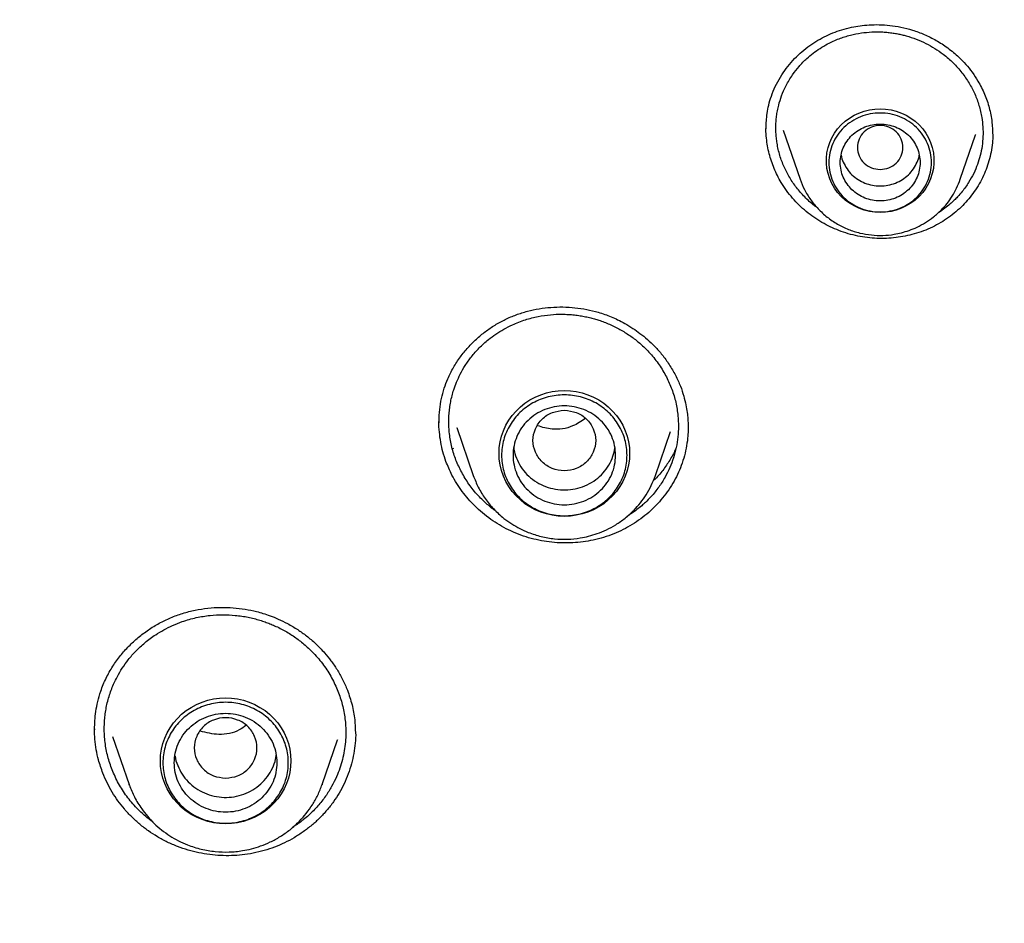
# Model space of a CAD drawing. Header units: millimetres. Extents: x 8 to 849, y 12 to 2010.
# Tile 101 of 111: x 433 to 451, y 1843 to 1859. Entities that reach past the tile are written whole.
import ezdxf

# ---------------------------------------------------------------- set-up
doc = ezdxf.new("R2010")
doc.units = ezdxf.units.MM

msp = doc.modelspace()

# ---------------------------------------------------------------- linework, layer by layer
at = {"color": 7, "linetype": 'Continuous', "lineweight": 30}
for p, q in [((446.724, 1857.206), (447.021, 1856.343)), ((449.831, 1856.343), (450.101, 1857.125)), ((450.103, 1857.13), (450.101, 1857.125)), ((440.69, 1852.074), (440.689, 1852.106)), ((440.998, 1851.993), (441.289, 1851.149)), ((441.001, 1851.988), (440.999, 1851.993)), ((444.482, 1851.149), (444.748, 1851.919)), ((440.943, 1851.611), (440.933, 1851.631)), ((441.291, 1851.141), (441.289, 1851.149)), ((444.482, 1851.149), (444.48, 1851.144)), ((434.647, 1846.688), (434.647, 1846.708)), ((434.961, 1846.573), (435.251, 1845.731)), ((438.637, 1845.731), (438.906, 1846.512)), ((438.906, 1846.512), (438.902, 1846.502)), ((435.251, 1845.731), (435.256, 1845.721)), ((435.255, 1845.721), (435.251, 1845.731)), ((438.637, 1845.731), (438.635, 1845.726))]:
    msp.add_line(p, q, dxfattribs=at)
at = {"color": 7, "linetype": 'Continuous', "lineweight": 30, "flags": 128}
for points in [[(448.426, 1855.76), (448.331, 1855.765), (448.236, 1855.779), (448.144, 1855.802), (448.054, 1855.834), (447.968, 1855.875), (447.887, 1855.923), (447.812, 1855.98), (447.742, 1856.043), (447.68, 1856.113), (447.625, 1856.189), (447.579, 1856.269), (447.541, 1856.354), (447.513, 1856.442), (447.493, 1856.532), (447.484, 1856.624), (447.484, 1856.716), (447.493, 1856.807), (447.513, 1856.898), (447.541, 1856.986), (447.579, 1857.07), (447.625, 1857.151), (447.68, 1857.226), (447.742, 1857.296), (447.812, 1857.36), (447.887, 1857.416), (447.968, 1857.465), (448.054, 1857.505), (448.144, 1857.537), (448.236, 1857.561), (448.331, 1857.574), (448.426, 1857.579), (448.522, 1857.574), (448.616, 1857.561), (448.709, 1857.537), (448.798, 1857.505), (448.884, 1857.465), (448.965, 1857.416), (449.041, 1857.36), (449.11, 1857.296), (449.173, 1857.226), (449.227, 1857.151), (449.274, 1857.07), (449.311, 1856.986), (449.34, 1856.898), (449.359, 1856.807), (449.369, 1856.716), (449.369, 1856.624), (449.359, 1856.532), (449.34, 1856.442), (449.311, 1856.354), (449.274, 1856.269), (449.227, 1856.189), (449.173, 1856.113), (449.11, 1856.043), (449.041, 1855.98), (448.965, 1855.923), (448.884, 1855.875), (448.798, 1855.834), (448.709, 1855.802), (448.616, 1855.779), (448.522, 1855.765), (448.426, 1855.76)], [(442.885, 1850.433), (442.78, 1850.437), (442.675, 1850.451), (442.572, 1850.475), (442.472, 1850.507), (442.375, 1850.548), (442.282, 1850.598), (442.195, 1850.655), (442.114, 1850.721), (442.039, 1850.793), (441.971, 1850.871), (441.911, 1850.955), (441.86, 1851.044), (441.817, 1851.138), (441.784, 1851.234), (441.759, 1851.334), (441.745, 1851.435), (441.74, 1851.536), (441.745, 1851.638), (441.759, 1851.739), (441.784, 1851.839), (441.817, 1851.935), (441.86, 1852.029), (441.911, 1852.118), (441.971, 1852.202), (442.039, 1852.28), (442.114, 1852.352), (442.195, 1852.417), (442.282, 1852.475), (442.375, 1852.525), (442.472, 1852.566), (442.572, 1852.598), (442.675, 1852.622), (442.78, 1852.636), (442.885, 1852.64), (442.991, 1852.636), (443.096, 1852.622), (443.199, 1852.598), (443.299, 1852.566), (443.396, 1852.525), (443.488, 1852.475), (443.576, 1852.417), (443.657, 1852.352), (443.732, 1852.28), (443.8, 1852.202), (443.859, 1852.118), (443.911, 1852.029), (443.954, 1851.935), (443.987, 1851.839), (444.011, 1851.739), (444.026, 1851.638), (444.031, 1851.536), (444.026, 1851.435), (444.011, 1851.334), (443.987, 1851.234), (443.954, 1851.138), (443.911, 1851.044), (443.859, 1850.955), (443.8, 1850.871), (443.732, 1850.793), (443.657, 1850.721), (443.576, 1850.655), (443.488, 1850.598), (443.396, 1850.548), (443.299, 1850.507), (443.199, 1850.475), (443.096, 1850.451), (442.991, 1850.437), (442.885, 1850.433)], [(436.944, 1845.042), (436.838, 1845.047), (436.734, 1845.061), (436.631, 1845.084), (436.53, 1845.116), (436.434, 1845.158), (436.341, 1845.207), (436.254, 1845.265), (436.172, 1845.33), (436.098, 1845.402), (436.03, 1845.48), (435.97, 1845.565), (435.919, 1845.654), (435.876, 1845.747), (435.842, 1845.844), (435.818, 1845.943), (435.803, 1846.044), (435.799, 1846.146), (435.803, 1846.248), (435.818, 1846.349), (435.842, 1846.448), (435.876, 1846.545), (435.919, 1846.638), (435.97, 1846.727), (436.03, 1846.811), (436.098, 1846.889), (436.172, 1846.962), (436.254, 1847.027), (436.341, 1847.084), (436.434, 1847.134), (436.53, 1847.175), (436.631, 1847.208), (436.734, 1847.231), (436.838, 1847.245), (436.944, 1847.25), (437.05, 1847.245), (437.155, 1847.231), (437.258, 1847.208), (437.358, 1847.175), (437.455, 1847.134), (437.547, 1847.084), (437.635, 1847.027), (437.716, 1846.962), (437.791, 1846.889), (437.858, 1846.811), (437.918, 1846.727), (437.97, 1846.638), (438.012, 1846.545), (438.046, 1846.448), (438.07, 1846.349), (438.085, 1846.248), (438.09, 1846.146), (438.085, 1846.044), (438.07, 1845.943), (438.046, 1845.844), (438.012, 1845.747), (437.97, 1845.654), (437.918, 1845.565), (437.858, 1845.48), (437.791, 1845.402), (437.716, 1845.33), (437.635, 1845.265), (437.547, 1845.207), (437.455, 1845.158), (437.358, 1845.116), (437.258, 1845.084), (437.155, 1845.061), (437.05, 1845.047), (436.944, 1845.042)]]:
    msp.add_lwpolyline(points, dxfattribs=at)
at = {"color": 7, "linetype": 'Continuous', "lineweight": 30}
for points, knots in [([(467.901, 1845.932), (467.897, 1845.986), (467.889, 1846.105), (467.875, 1846.301), (467.858, 1846.531), (467.836, 1846.796), (467.811, 1847.095), (467.781, 1847.421), (467.746, 1847.773), (467.706, 1848.149), (467.661, 1848.55), (467.61, 1848.967), (467.556, 1849.389), (467.471, 1850.001), (467.348, 1850.804), (467.166, 1851.856), (466.948, 1852.968), (466.691, 1854.138), (466.428, 1855.207), (466.169, 1856.177), (465.922, 1857.042), (465.664, 1857.889), (465.397, 1858.713), (465.123, 1859.512), (464.88, 1860.187), (464.671, 1860.745), (464.499, 1861.19), (464.326, 1861.627), (464.152, 1862.055), (464.001, 1862.416), (463.878, 1862.705), (463.788, 1862.915), (463.709, 1863.096), (463.642, 1863.248), (463.587, 1863.372), (463.545, 1863.467), (463.51, 1863.544), (463.476, 1863.62), (463.434, 1863.713), (463.382, 1863.826), (463.323, 1863.955), (463.258, 1864.097), (463.177, 1864.271), (463.079, 1864.48), (462.961, 1864.727), (462.831, 1864.996), (462.688, 1865.286), (462.532, 1865.598), (462.363, 1865.931), (462.182, 1866.282), (461.872, 1866.869), (461.432, 1867.673), (460.853, 1868.676), (460.262, 1869.65), (459.66, 1870.596), (459.049, 1871.513), (458.428, 1872.403), (457.794, 1873.274), (457.141, 1874.134), (456.462, 1874.99), (455.761, 1875.838), (455.038, 1876.675), (454.293, 1877.503), (453.522, 1878.323), (452.826, 1879.034), (452.222, 1879.629), (451.729, 1880.102), (451.255, 1880.546), (450.802, 1880.96), (450.398, 1881.321), (450.042, 1881.633), (449.733, 1881.901), (449.437, 1882.152), (449.157, 1882.387), (448.856, 1882.636), (448.52, 1882.91), (448.134, 1883.219), (447.717, 1883.547), (447.269, 1883.892), (446.788, 1884.253), (446.275, 1884.63), (445.752, 1885.005), (445.223, 1885.374), (444.696, 1885.733), (444.159, 1886.09), (443.619, 1886.439), (443.08, 1886.779), (442.543, 1887.109), (442.007, 1887.43), (441.372, 1887.8), (440.638, 1888.214), (439.806, 1888.664), (438.98, 1889.094), (438.118, 1889.524), (437.221, 1889.951), (436.292, 1890.372), (435.376, 1890.768), (434.473, 1891.14), (433.556, 1891.499), (432.626, 1891.844), (431.869, 1892.109), (431.309, 1892.297), (430.932, 1892.421), (430.532, 1892.55), (430.112, 1892.681), (429.672, 1892.814), (429.215, 1892.949), (428.729, 1893.087), (428.214, 1893.229), (427.671, 1893.372), (427.098, 1893.517), (426.475, 1893.668), (425.798, 1893.823), (425.067, 1893.98), (424.299, 1894.135), (423.495, 1894.285), (422.705, 1894.42), (421.931, 1894.541), (421.179, 1894.649), (420.401, 1894.75), (419.598, 1894.842), (418.769, 1894.925), (417.933, 1894.996), (417.09, 1895.055), (416.24, 1895.102), (415.369, 1895.137), (414.476, 1895.159), (413.874, 1895.162), (413.569, 1895.163)], [0, 0, 0, 0, 0.001975, 0.004387, 0.007242, 0.010542, 0.014288, 0.018481, 0.022836, 0.027587, 0.032737, 0.038106, 0.043476, 0.048848, 0.061511, 0.074179, 0.089265, 0.104356, 0.119453, 0.130894, 0.142288, 0.153439, 0.164328, 0.174954, 0.185318, 0.191411, 0.19741, 0.203314, 0.209124, 0.214816, 0.218075, 0.220945, 0.223423, 0.225511, 0.227209, 0.228515, 0.22944, 0.230382, 0.231677, 0.23328, 0.235064, 0.237021, 0.239151, 0.242276, 0.245711, 0.249458, 0.253516, 0.257885, 0.262565, 0.267555, 0.272761, 0.287502, 0.302, 0.316254, 0.330265, 0.344033, 0.357558, 0.370898, 0.384354, 0.39797, 0.411745, 0.425429, 0.439267, 0.453258, 0.467401, 0.476316, 0.484797, 0.492843, 0.500454, 0.50763, 0.512963, 0.518028, 0.522824, 0.527352, 0.531633, 0.537307, 0.543419, 0.549969, 0.556957, 0.564383, 0.572246, 0.580547, 0.58817, 0.596116, 0.604106, 0.612021, 0.619861, 0.627626, 0.635315, 0.642929, 0.654742, 0.666368, 0.677809, 0.689064, 0.701851, 0.714365, 0.726604, 0.738568, 0.750257, 0.762798, 0.775005, 0.77971, 0.784462, 0.789591, 0.795125, 0.800608, 0.806437, 0.812614, 0.819137, 0.826006, 0.833222, 0.840785, 0.849505, 0.858644, 0.868202, 0.87818, 0.888578, 0.897562, 0.906839, 0.916406, 0.926265, 0.936414, 0.946855, 0.956966, 0.967336, 0.977965, 0.988853, 1, 1, 1, 1]), ([(362.424, 1846.442), (362.46, 1846.628), (362.536, 1847.027), (362.664, 1847.637), (362.805, 1848.271), (362.955, 1848.904), (363.114, 1849.535), (363.28, 1850.164), (363.455, 1850.791), (363.639, 1851.415), (363.831, 1852.037), (364.031, 1852.657), (364.24, 1853.274), (364.457, 1853.889), (364.682, 1854.5), (364.916, 1855.109), (365.157, 1855.715), (365.407, 1856.318), (365.665, 1856.918), (365.931, 1857.514), (366.204, 1858.107), (366.486, 1858.697), (366.776, 1859.283), (367.074, 1859.865), (367.379, 1860.443), (367.692, 1861.018), (368.013, 1861.589), (368.341, 1862.156), (368.677, 1862.718), (369.021, 1863.276), (369.372, 1863.83), (369.731, 1864.38), (370.096, 1864.925), (370.47, 1865.465), (370.85, 1866.001), (371.237, 1866.532), (371.632, 1867.058), (372.034, 1867.579), (372.443, 1868.095), (372.858, 1868.606), (373.281, 1869.111), (373.71, 1869.612), (374.146, 1870.106), (374.588, 1870.596), (375.037, 1871.08), (375.493, 1871.558), (375.955, 1872.03), (376.423, 1872.497), (376.897, 1872.958), (377.378, 1873.413), (377.865, 1873.861), (378.357, 1874.304), (378.856, 1874.74), (379.36, 1875.171), (379.87, 1875.594), (380.386, 1876.012), (380.908, 1876.423), (381.435, 1876.827), (381.967, 1877.225), (382.504, 1877.616), (383.047, 1878.001), (383.595, 1878.378), (384.148, 1878.749), (384.706, 1879.113), (385.269, 1879.47), (385.836, 1879.819), (386.408, 1880.162), (386.985, 1880.498), (387.566, 1880.826), (388.152, 1881.147), (388.741, 1881.46), (389.335, 1881.767), (389.933, 1882.065), (390.535, 1882.357), (391.141, 1882.64), (391.751, 1882.917), (392.364, 1883.185), (392.981, 1883.446), (393.601, 1883.699), (394.225, 1883.945), (394.852, 1884.182), (395.482, 1884.412), (396.115, 1884.634), (396.751, 1884.848), (397.39, 1885.054), (398.031, 1885.251), (398.676, 1885.441), (399.322, 1885.623), (399.971, 1885.797), (400.623, 1885.963), (401.276, 1886.12), (401.932, 1886.27), (402.589, 1886.411), (403.249, 1886.544), (403.91, 1886.669), (404.572, 1886.785), (405.237, 1886.893), (405.902, 1886.993), (406.569, 1887.085), (407.237, 1887.168), (407.907, 1887.243), (408.577, 1887.309), (409.248, 1887.367), (409.919, 1887.417), (410.592, 1887.458), (411.264, 1887.491), (411.937, 1887.516), (412.611, 1887.532), (413.285, 1887.54), (413.958, 1887.539), (414.632, 1887.53), (415.305, 1887.513), (415.978, 1887.487), (416.651, 1887.452), (417.323, 1887.41), (417.995, 1887.359), (418.666, 1887.299), (419.336, 1887.231), (420.005, 1887.155), (420.672, 1887.071), (421.339, 1886.978), (422.005, 1886.877), (422.669, 1886.767), (423.331, 1886.65), (423.992, 1886.524), (424.651, 1886.389), (425.308, 1886.247), (425.963, 1886.096), (426.617, 1885.937), (427.268, 1885.771), (427.916, 1885.595), (428.563, 1885.412), (429.206, 1885.221), (429.847, 1885.022), (430.486, 1884.815), (431.121, 1884.6), (431.754, 1884.377), (432.384, 1884.146), (433.01, 1883.907), (433.633, 1883.66), (434.253, 1883.406), (434.869, 1883.144), (435.482, 1882.874), (436.091, 1882.597), (436.696, 1882.312), (437.298, 1882.019), (437.895, 1881.719), (438.488, 1881.412), (439.077, 1881.097), (439.662, 1880.775), (440.243, 1880.446), (440.819, 1880.109), (441.39, 1879.765), (441.957, 1879.415), (442.519, 1879.057), (443.076, 1878.692), (443.628, 1878.32), (444.175, 1877.941), (444.717, 1877.556), (445.254, 1877.164), (445.785, 1876.765), (446.311, 1876.359), (446.832, 1875.947), (447.347, 1875.529), (447.856, 1875.104), (448.36, 1874.673), (448.857, 1874.235), (449.349, 1873.792), (449.835, 1873.342), (450.315, 1872.886), (450.788, 1872.425), (451.255, 1871.957), (451.716, 1871.484), (452.171, 1871.005), (452.619, 1870.52), (453.06, 1870.03), (453.495, 1869.534), (453.923, 1869.033), (454.344, 1868.527), (454.759, 1868.015), (455.167, 1867.498), (455.567, 1866.976), (455.961, 1866.45), (456.347, 1865.918), (456.726, 1865.382), (457.099, 1864.841), (457.463, 1864.295), (457.821, 1863.745), (458.17, 1863.19), (458.513, 1862.631), (458.848, 1862.068), (459.175, 1861.501), (459.495, 1860.929), (459.807, 1860.354), (460.111, 1859.775), (460.407, 1859.192), (460.696, 1858.605), (460.976, 1858.015), (461.249, 1857.422), (461.513, 1856.825), (461.77, 1856.225), (462.018, 1855.621), (462.259, 1855.015), (462.491, 1854.406), (462.715, 1853.794), (462.93, 1853.179), (463.138, 1852.561), (463.337, 1851.941), (463.527, 1851.319), (463.71, 1850.694), (463.884, 1850.067), (464.049, 1849.437), (464.206, 1848.806), (464.355, 1848.173), (464.494, 1847.538), (464.616, 1846.954), (464.687, 1846.58), (464.717, 1846.419)], [0, 0, 0, 0, 0.00408, 0.00874, 0.0134, 0.01806, 0.02272, 0.02738, 0.03204, 0.0367, 0.04136, 0.04602, 0.05068, 0.05534, 0.06, 0.064659, 0.069319, 0.073979, 0.078639, 0.083299, 0.087958, 0.092618, 0.097278, 0.101938, 0.106597, 0.111257, 0.115917, 0.120576, 0.125236, 0.129896, 0.134555, 0.139215, 0.143874, 0.148534, 0.153193, 0.157853, 0.162512, 0.167172, 0.171831, 0.176491, 0.18115, 0.185809, 0.190469, 0.195128, 0.199787, 0.204447, 0.209106, 0.213765, 0.218425, 0.223084, 0.227743, 0.232402, 0.237061, 0.24172, 0.24638, 0.251039, 0.255698, 0.260357, 0.265016, 0.269675, 0.274334, 0.278993, 0.283652, 0.288311, 0.29297, 0.297629, 0.302288, 0.306947, 0.311606, 0.316265, 0.320923, 0.325582, 0.330241, 0.3349, 0.339559, 0.344218, 0.348876, 0.353535, 0.358194, 0.362853, 0.367511, 0.37217, 0.376829, 0.381488, 0.386146, 0.390805, 0.395464, 0.400122, 0.404781, 0.40944, 0.414098, 0.418757, 0.423416, 0.428074, 0.432733, 0.437391, 0.44205, 0.446709, 0.451367, 0.456026, 0.460684, 0.465343, 0.470002, 0.47466, 0.479319, 0.483977, 0.488636, 0.493295, 0.497953, 0.502612, 0.50727, 0.511929, 0.516587, 0.521246, 0.525905, 0.530563, 0.535222, 0.53988, 0.544539, 0.549197, 0.553856, 0.558515, 0.563173, 0.567832, 0.57249, 0.577149, 0.581808, 0.586466, 0.591125, 0.595784, 0.600442, 0.605101, 0.609759, 0.614418, 0.619077, 0.623735, 0.628394, 0.633053, 0.637712, 0.64237, 0.647029, 0.651688, 0.656346, 0.661005, 0.665664, 0.670323, 0.674982, 0.67964, 0.684299, 0.688958, 0.693617, 0.698276, 0.702935, 0.707594, 0.712252, 0.716911, 0.72157, 0.726229, 0.730888, 0.735547, 0.740206, 0.744865, 0.749524, 0.754183, 0.758842, 0.763502, 0.768161, 0.77282, 0.777479, 0.782138, 0.786797, 0.791456, 0.796116, 0.800775, 0.805434, 0.810093, 0.814753, 0.819412, 0.824071, 0.828731, 0.83339, 0.83805, 0.842709, 0.847368, 0.852028, 0.856687, 0.861347, 0.866006, 0.870666, 0.875325, 0.879985, 0.884645, 0.889304, 0.893964, 0.898624, 0.903283, 0.907943, 0.912603, 0.917262, 0.921922, 0.926582, 0.931242, 0.935901, 0.940561, 0.945221, 0.949881, 0.954541, 0.959201, 0.96386, 0.96852, 0.97318, 0.97784, 0.9825, 0.98716, 0.99182, 0.99648, 1, 1, 1, 1]), ([(461.642, 1820.018), (461.846, 1820.534), (462.303, 1821.684), (462.911, 1823.497), (463.482, 1825.44), (463.965, 1827.387), (464.365, 1829.335), (464.683, 1831.289), (464.921, 1833.251), (465.078, 1835.225), (465.153, 1837.203), (465.147, 1839.103), (465.068, 1840.922), (464.936, 1842.589), (464.786, 1843.897), (464.683, 1844.651), (464.643, 1844.924), (464.632, 1844.999), (464.621, 1845.074), (464.609, 1845.149), (464.598, 1845.224), (464.587, 1845.298), (464.574, 1845.377), (464.559, 1845.474), (464.536, 1845.62), (464.501, 1845.833), (464.453, 1846.12), (464.391, 1846.474), (464.313, 1846.896), (464.217, 1847.392), (464.099, 1847.966), (463.957, 1848.617), (463.787, 1849.34), (463.588, 1850.132), (463.356, 1850.994), (463.143, 1851.727), (462.976, 1852.271), (462.871, 1852.603), (462.777, 1852.894), (462.683, 1853.18), (462.589, 1853.461), (462.454, 1853.857), (462.275, 1854.361), (462.018, 1855.06), (461.726, 1855.815), (461.399, 1856.613), (461.147, 1857.202), (460.97, 1857.601), (460.868, 1857.829), (460.768, 1858.05), (460.669, 1858.265), (460.572, 1858.472), (460.477, 1858.673), (460.128, 1859.404), (459.496, 1860.655), (458.523, 1862.398), (457.479, 1864.103), (456.411, 1865.7), (455.328, 1867.192), (454.286, 1868.528), (453.543, 1869.418), (453.137, 1869.887), (453.037, 1870.002), (452.936, 1870.117), (452.835, 1870.232), (452.734, 1870.347), (452.632, 1870.461), (452.53, 1870.575), (452.376, 1870.745), (452.152, 1870.99), (451.841, 1871.326), (451.475, 1871.713), (451.052, 1872.15), (450.646, 1872.56), (450.378, 1872.822), (450.272, 1872.925)], [0, 0, 0, 0, 0.029022, 0.064661, 0.100003, 0.13505, 0.169801, 0.204255, 0.238897, 0.273538, 0.308179, 0.34282, 0.373303, 0.403786, 0.430611, 0.442414, 0.443739, 0.445064, 0.446388, 0.447713, 0.449038, 0.450363, 0.451688, 0.453194, 0.45553, 0.45943, 0.464525, 0.470816, 0.478303, 0.486985, 0.497339, 0.509, 0.521967, 0.536241, 0.551821, 0.568708, 0.576199, 0.581617, 0.586951, 0.592203, 0.597371, 0.602456, 0.614115, 0.625312, 0.641399, 0.656427, 0.670396, 0.674862, 0.679207, 0.683433, 0.687538, 0.691524, 0.695389, 0.699134, 0.733776, 0.768417, 0.803057, 0.837697, 0.868181, 0.898663, 0.925487, 0.928121, 0.930756, 0.93339, 0.936025, 0.93866, 0.941294, 0.943929, 0.946563, 0.953169, 0.961057, 0.970226, 0.980677, 0.99241, 1, 1, 1, 1]), ([(446.425, 1857.248), (446.426, 1857.287), (446.428, 1857.371), (446.442, 1857.504), (446.47, 1857.65), (446.516, 1857.807), (446.584, 1857.972), (446.672, 1858.134), (446.776, 1858.287), (446.892, 1858.427), (447.018, 1858.553), (447.153, 1858.665), (447.295, 1858.762), (447.443, 1858.844), (447.594, 1858.912), (447.755, 1858.968), (447.915, 1859.009), (448.076, 1859.037), (448.237, 1859.053), (448.411, 1859.057), (448.597, 1859.045), (448.793, 1859.015), (448.997, 1858.962), (449.205, 1858.885), (449.413, 1858.781), (449.617, 1858.648), (449.789, 1858.504), (449.93, 1858.359), (450.044, 1858.219), (450.109, 1858.117), (450.142, 1858.065)], [0, 0, 0, 0, 0.025082, 0.053029, 0.08383, 0.117528, 0.154344, 0.192397, 0.229779, 0.266423, 0.30227, 0.337274, 0.371412, 0.404689, 0.437202, 0.469264, 0.504323, 0.533278, 0.564504, 0.597988, 0.633719, 0.671698, 0.711946, 0.754336, 0.798876, 0.845624, 0.894643, 0.928642, 0.963738, 1, 1, 1, 1]), ([(446.839, 1856.372), (446.805, 1856.434), (446.736, 1856.56), (446.662, 1856.762), (446.622, 1856.933), (446.604, 1857.068), (446.597, 1857.162), (446.595, 1857.258), (446.599, 1857.354), (446.608, 1857.45), (446.624, 1857.547), (446.65, 1857.666), (446.696, 1857.815), (446.775, 1857.995), (446.879, 1858.168), (447.003, 1858.327), (447.126, 1858.452), (447.25, 1858.557), (447.371, 1858.642), (447.522, 1858.73), (447.699, 1858.81), (447.898, 1858.873), (448.091, 1858.911), (448.251, 1858.927), (448.377, 1858.93), (448.472, 1858.927), (448.563, 1858.92), (448.65, 1858.909), (448.732, 1858.895), (448.808, 1858.878), (448.918, 1858.85), (449.059, 1858.804), (449.228, 1858.73), (449.386, 1858.641), (449.549, 1858.528), (449.71, 1858.387), (449.864, 1858.217), (449.946, 1858.091), (449.987, 1858.029)], [0, 0, 0, 0, 0.0382642, 0.0772856, 0.1170641, 0.1343531, 0.1517813, 0.1693486, 0.1870547, 0.2048996, 0.2228831, 0.2410051, 0.2727352, 0.3090592, 0.3499635, 0.3836502, 0.4198994, 0.4454937, 0.4722218, 0.500081, 0.539389, 0.5763822, 0.6110679, 0.6434525, 0.6609317, 0.6776621, 0.6936448, 0.7088807, 0.7233709, 0.7371162, 0.7501177, 0.7826818, 0.8148577, 0.8466503, 0.8780645, 0.9193572, 0.9599985, 1, 1, 1, 1]), ([(449.987, 1858.029), (450.021, 1857.967), (450.091, 1857.841), (450.164, 1857.637), (450.209, 1857.443), (450.23, 1857.261), (450.232, 1857.093), (450.216, 1856.925), (450.184, 1856.762), (450.135, 1856.601), (450.068, 1856.443), (449.979, 1856.283), (449.881, 1856.146), (449.794, 1856.045), (449.722, 1855.972), (449.65, 1855.906), (449.559, 1855.834), (449.487, 1855.78), (449.443, 1855.755), (449.438, 1855.752)], [0, 0, 0, 0, 0.080842, 0.163082, 0.246741, 0.310451, 0.374981, 0.440343, 0.506545, 0.568974, 0.635572, 0.706351, 0.781326, 0.829909, 0.860625, 0.898111, 0.942375, 0.993428, 1, 1, 1, 1]), ([(450.142, 1858.065), (450.182, 1857.99), (450.264, 1857.839), (450.343, 1857.597), (450.393, 1857.353), (450.398, 1857.189), (450.401, 1857.108)], [0, 0, 0, 0, 0.252068, 0.504519, 0.757093, 1, 1, 1, 1]), ([(446.425, 1857.226), (446.425, 1857.227), (446.423, 1857.247), (446.426, 1857.267), (446.428, 1857.286)], [0, 0, 0, 0, 0.028458, 1, 1, 1, 1]), ([(448.426, 1856.515), (448.374, 1856.521), (448.27, 1856.533), (448.136, 1856.621), (448.048, 1856.749), (448.016, 1856.901), (448.048, 1857.052), (448.136, 1857.18), (448.27, 1857.265), (448.426, 1857.296), (448.583, 1857.265), (448.717, 1857.18), (448.805, 1857.052), (448.837, 1856.901), (448.805, 1856.749), (448.717, 1856.621), (448.583, 1856.533), (448.479, 1856.521), (448.426, 1856.515)], [0, 0, 0, 0, 0.0625, 0.125, 0.1875, 0.25, 0.3125, 0.375, 0.4375, 0.5, 0.5625, 0.625, 0.6875, 0.75, 0.8125, 0.875, 0.9375, 1, 1, 1, 1]), ([(446.689, 1856.288), (446.666, 1856.328), (446.621, 1856.408), (446.564, 1856.533), (446.516, 1856.661), (446.478, 1856.792), (446.449, 1856.927), (446.43, 1857.07), (446.421, 1857.176), (446.423, 1857.236), (446.424, 1857.244)], [0, 0, 0, 0, 0.13513, 0.270969, 0.40644, 0.541912, 0.680208, 0.818505, 0.977423, 1, 1, 1, 1]), ([(450.401, 1857.123), (450.401, 1857.089), (450.399, 1857.001), (450.381, 1856.861), (450.348, 1856.704), (450.3, 1856.552), (450.24, 1856.405), (450.165, 1856.263), (450.079, 1856.127), (449.982, 1856.001), (449.874, 1855.882), (449.756, 1855.772), (449.626, 1855.671), (449.489, 1855.581), (449.342, 1855.503), (449.186, 1855.436), (449.026, 1855.384), (448.865, 1855.345), (448.703, 1855.319), (448.537, 1855.305), (448.368, 1855.305), (448.201, 1855.319), (448.032, 1855.346), (447.865, 1855.387), (447.704, 1855.442), (447.55, 1855.508), (447.403, 1855.586), (447.262, 1855.675), (447.128, 1855.777), (447.003, 1855.889), (446.887, 1856.012), (446.78, 1856.144), (446.719, 1856.24), (446.689, 1856.288)], [0, 0, 0, 0, 0.020414, 0.053393, 0.086371, 0.118307, 0.150243, 0.18312, 0.215997, 0.247837, 0.279677, 0.312395, 0.345112, 0.37769, 0.410266, 0.443852, 0.477438, 0.509141, 0.540844, 0.573421, 0.605997, 0.638497, 0.670997, 0.704489, 0.737982, 0.769738, 0.801494, 0.834158, 0.866822, 0.89961, 0.932397, 0.966199, 1, 1, 1, 1]), ([(447.74, 1856.769), (447.74, 1856.769), (447.744, 1856.725), (447.777, 1856.641), (447.84, 1856.523), (447.928, 1856.42), (448.035, 1856.336), (448.157, 1856.273), (448.289, 1856.235), (448.426, 1856.222), (448.564, 1856.235), (448.696, 1856.273), (448.818, 1856.336), (448.924, 1856.42), (449.013, 1856.523), (449.075, 1856.641), (449.108, 1856.725), (449.113, 1856.769), (449.113, 1856.769)], [0, 0, 0, 0, 0.000101, 0.071515, 0.142929, 0.214343, 0.285757, 0.357172, 0.428586, 0.5, 0.571414, 0.642828, 0.714243, 0.785657, 0.857071, 0.928485, 0.999899, 1, 1, 1, 1]), ([(447.319, 1855.849), (447.302, 1855.86), (447.223, 1855.914), (447.101, 1856.031), (446.955, 1856.193), (446.877, 1856.313), (446.839, 1856.372)], [0, 0, 0, 0, 0.0821731, 0.3969426, 0.7028852, 1, 1, 1, 1]), ([(447.021, 1856.343), (447.045, 1856.282), (447.095, 1856.157), (447.202, 1855.984), (447.335, 1855.822), (447.493, 1855.677), (447.672, 1855.555), (447.866, 1855.461), (448.067, 1855.397), (448.271, 1855.362), (448.474, 1855.355), (448.65, 1855.373), (448.803, 1855.405), (448.938, 1855.446), (449.079, 1855.504), (449.224, 1855.582), (449.368, 1855.683), (449.495, 1855.798), (449.603, 1855.92), (449.692, 1856.047), (449.772, 1856.188), (449.811, 1856.291), (449.831, 1856.343)], [0, 0, 0, 0, 0.053881, 0.109326, 0.166481, 0.225544, 0.285572, 0.34436, 0.40186, 0.458087, 0.513056, 0.56678, 0.602436, 0.640806, 0.682334, 0.727065, 0.775039, 0.826292, 0.866914, 0.909405, 0.953769, 1, 1, 1, 1]), ([(440.689, 1852.106), (440.691, 1852.172), (440.696, 1852.304), (440.727, 1852.495), (440.775, 1852.676), (440.844, 1852.859), (440.937, 1853.044), (441.057, 1853.229), (441.193, 1853.395), (441.34, 1853.543), (441.498, 1853.675), (441.668, 1853.791), (441.849, 1853.889), (442.039, 1853.97), (442.238, 1854.032), (442.443, 1854.076), (442.651, 1854.101), (442.862, 1854.107), (443.072, 1854.095), (443.279, 1854.064), (443.453, 1854.022), (443.595, 1853.976), (443.709, 1853.932), (443.827, 1853.879), (443.955, 1853.813), (444.086, 1853.733), (444.218, 1853.64), (444.347, 1853.535), (444.478, 1853.41), (444.606, 1853.264), (444.731, 1853.096), (444.8, 1852.971), (444.836, 1852.906)], [0, 0, 0, 0, 0.03679, 0.073029, 0.10703, 0.138886, 0.179351, 0.218739, 0.256983, 0.294007, 0.330202, 0.366295, 0.402273, 0.438198, 0.474194, 0.510262, 0.546385, 0.582543, 0.618591, 0.654159, 0.689233, 0.710057, 0.730657, 0.751876, 0.776463, 0.804622, 0.830824, 0.859524, 0.890742, 0.924514, 0.9609, 1, 1, 1, 1]), ([(441.07, 1851.232), (441.036, 1851.303), (440.968, 1851.446), (440.902, 1851.675), (440.87, 1851.867), (440.859, 1852.018), (440.858, 1852.123), (440.863, 1852.229), (440.874, 1852.335), (440.891, 1852.442), (440.915, 1852.547), (440.948, 1852.663), (440.995, 1852.79), (441.061, 1852.933), (441.147, 1853.084), (441.257, 1853.238), (441.393, 1853.392), (441.537, 1853.522), (441.683, 1853.63), (441.823, 1853.717), (441.995, 1853.805), (442.197, 1853.883), (442.422, 1853.94), (442.638, 1853.972), (442.816, 1853.979), (442.956, 1853.974), (443.062, 1853.966), (443.162, 1853.952), (443.257, 1853.935), (443.347, 1853.914), (443.432, 1853.891), (443.551, 1853.853), (443.704, 1853.793), (443.885, 1853.701), (444.054, 1853.593), (444.227, 1853.458), (444.395, 1853.292), (444.554, 1853.094), (444.636, 1852.949), (444.676, 1852.877)], [0, 0, 0, 0, 0.038281, 0.07732, 0.117116, 0.134413, 0.151848, 0.169423, 0.187136, 0.204988, 0.222978, 0.241106, 0.264613, 0.290663, 0.319251, 0.350372, 0.384022, 0.420194, 0.445715, 0.472352, 0.500105, 0.539259, 0.576144, 0.610767, 0.643133, 0.66062, 0.677372, 0.69339, 0.708674, 0.723225, 0.737044, 0.750132, 0.782623, 0.81475, 0.846514, 0.87792, 0.919232, 0.959922, 1, 1, 1, 1]), ([(444.676, 1852.877), (444.71, 1852.806), (444.778, 1852.662), (444.845, 1852.432), (444.881, 1852.213), (444.89, 1852.01), (444.88, 1851.824), (444.851, 1851.639), (444.804, 1851.46), (444.738, 1851.285), (444.653, 1851.113), (444.543, 1850.941), (444.425, 1850.795), (444.321, 1850.689), (444.238, 1850.614), (444.154, 1850.546), (444.069, 1850.483), (444.009, 1850.447), (443.986, 1850.433)], [0, 0, 0, 0, 0.083612, 0.168654, 0.255142, 0.320987, 0.387663, 0.455178, 0.523538, 0.587995, 0.656755, 0.72983, 0.807231, 0.857219, 0.888057, 0.926354, 0.972119, 1, 1, 1, 1]), ([(444.836, 1852.906), (444.866, 1852.843), (444.923, 1852.724), (444.98, 1852.549), (445.018, 1852.394), (445.04, 1852.261), (445.052, 1852.151), (445.057, 1852.066), (445.058, 1852.003), (445.058, 1851.971), (445.058, 1851.958)], [0, 0, 0, 0, 0.208195, 0.392873, 0.553845, 0.690933, 0.804041, 0.893167, 0.958405, 1, 1, 1, 1]), ([(442.885, 1852.293), (442.814, 1852.285), (442.67, 1852.269), (442.486, 1852.147), (442.365, 1851.971), (442.321, 1851.763), (442.365, 1851.556), (442.486, 1851.379), (442.67, 1851.262), (442.885, 1851.219), (443.101, 1851.262), (443.285, 1851.379), (443.406, 1851.556), (443.45, 1851.763), (443.406, 1851.971), (443.285, 1852.147), (443.101, 1852.269), (442.957, 1852.285), (442.885, 1852.293)], [0, 0, 0, 0, 0.0625, 0.125, 0.1875, 0.25, 0.3125, 0.375, 0.4375, 0.5, 0.5625, 0.625, 0.6875, 0.75, 0.8125, 0.875, 0.9375, 1, 1, 1, 1]), ([(440.914, 1851.157), (440.877, 1851.236), (440.815, 1851.368), (440.754, 1851.562), (440.715, 1851.735), (440.693, 1851.912), (440.683, 1852.032), (440.686, 1852.093), (440.686, 1852.094)], [0, 0, 0, 0, 0.265715, 0.445867, 0.626022, 0.811395, 0.996769, 1, 1, 1, 1]), ([(443.258, 1852.149), (443.185, 1852.1), (443.013, 1851.985), (442.702, 1851.936), (442.5, 1851.996), (442.416, 1852.021)], [0, 0, 0, 0, 0.298789, 0.70828, 1, 1, 1, 1]), ([(445.058, 1851.965), (445.057, 1851.924), (445.054, 1851.826), (445.032, 1851.669), (444.994, 1851.496), (444.94, 1851.327), (444.872, 1851.165), (444.79, 1851.011), (444.694, 1850.862), (444.584, 1850.722), (444.464, 1850.592), (444.333, 1850.471), (444.191, 1850.361), (444.038, 1850.263), (443.877, 1850.178), (443.708, 1850.106), (443.531, 1850.048), (443.35, 1850.005), (443.17, 1849.978), (442.989, 1849.965), (442.805, 1849.966), (442.621, 1849.981), (442.438, 1850.012), (442.257, 1850.057), (442.079, 1850.118), (441.907, 1850.193), (441.746, 1850.28), (441.594, 1850.379), (441.449, 1850.49), (441.317, 1850.61), (441.198, 1850.736), (441.092, 1850.868), (440.996, 1851.008), (440.941, 1851.107), (440.914, 1851.157)], [0, 0, 0, 0, 0.021777, 0.053199, 0.085544, 0.117889, 0.149057, 0.180226, 0.212298, 0.244371, 0.275665, 0.306959, 0.339129, 0.371297, 0.403064, 0.434831, 0.467576, 0.500321, 0.531322, 0.562324, 0.594178, 0.626032, 0.657814, 0.689595, 0.72235, 0.755106, 0.786136, 0.817167, 0.849077, 0.880987, 0.910364, 0.939741, 0.969871, 1, 1, 1, 1]), ([(441.999, 1851.637), (442.004, 1851.603), (442.016, 1851.513), (442.055, 1851.429), (442.08, 1851.377)], [0, 0, 0, 0, 0.377479, 1, 1, 1, 1]), ([(442.08, 1851.377), (442.109, 1851.327), (442.167, 1851.229), (442.291, 1851.105), (442.435, 1851.006), (442.598, 1850.936), (442.771, 1850.898), (442.948, 1850.893), (443.123, 1850.921), (443.289, 1850.982), (443.44, 1851.073), (443.569, 1851.19), (443.671, 1851.33), (443.743, 1851.478), (443.763, 1851.582), (443.772, 1851.63)], [0, 0, 0, 0, 0.077787, 0.155574, 0.233361, 0.311148, 0.388934, 0.466721, 0.544508, 0.622295, 0.700082, 0.777869, 0.855656, 0.933443, 1, 1, 1, 1]), ([(444.843, 1851.622), (444.814, 1851.562), (444.752, 1851.438), (444.629, 1851.259), (444.526, 1851.128), (444.455, 1851.065), (444.443, 1851.054)], [0, 0, 0, 0, 0.2963184, 0.6078725, 0.9299547, 1, 1, 1, 1]), ([(441.698, 1850.516), (441.696, 1850.517), (441.637, 1850.555), (441.517, 1850.655), (441.348, 1850.819), (441.191, 1851.017), (441.11, 1851.161), (441.07, 1851.232)], [0, 0, 0, 0, 0.00978, 0.214244, 0.481828, 0.743749, 1, 1, 1, 1]), ([(441.289, 1851.149), (441.316, 1851.079), (441.372, 1850.938), (441.494, 1850.741), (441.644, 1850.557), (441.804, 1850.411), (441.96, 1850.299), (442.103, 1850.217), (442.275, 1850.139), (442.478, 1850.075), (442.71, 1850.035), (442.941, 1850.027), (443.141, 1850.047), (443.315, 1850.084), (443.469, 1850.13), (443.629, 1850.197), (443.793, 1850.286), (443.957, 1850.401), (444.101, 1850.53), (444.223, 1850.67), (444.325, 1850.813), (444.415, 1850.973), (444.459, 1851.09), (444.482, 1851.149)], [0, 0, 0, 0, 0.053759, 0.109196, 0.166425, 0.225599, 0.265809, 0.305487, 0.344586, 0.402129, 0.458392, 0.513387, 0.567127, 0.602787, 0.641162, 0.682695, 0.72742, 0.775373, 0.826583, 0.867156, 0.909583, 0.953865, 1, 1, 1, 1]), ([(434.645, 1846.701), (434.646, 1846.751), (434.649, 1846.854), (434.667, 1847.016), (434.7, 1847.189), (434.757, 1847.386), (434.842, 1847.595), (434.96, 1847.803), (435.095, 1847.991), (435.245, 1848.159), (435.409, 1848.309), (435.586, 1848.444), (435.777, 1848.561), (435.978, 1848.658), (436.189, 1848.735), (436.407, 1848.791), (436.631, 1848.826), (436.855, 1848.839), (437.075, 1848.832), (437.285, 1848.807), (437.459, 1848.772), (437.604, 1848.732), (437.732, 1848.689), (437.876, 1848.631), (438.04, 1848.551), (438.206, 1848.452), (438.37, 1848.335), (438.528, 1848.2), (438.67, 1848.053), (438.795, 1847.9), (438.902, 1847.745), (439.001, 1847.572), (439.054, 1847.447), (439.081, 1847.383)], [0, 0, 0, 0, 0.025534, 0.052981, 0.082346, 0.113441, 0.154131, 0.193232, 0.230874, 0.267075, 0.302936, 0.338787, 0.374571, 0.410246, 0.445805, 0.481392, 0.517053, 0.552674, 0.587203, 0.620362, 0.652136, 0.670544, 0.690946, 0.715462, 0.744033, 0.776561, 0.806701, 0.839613, 0.875327, 0.903986, 0.934281, 0.966261, 1, 1, 1, 1]), ([(434.953, 1845.988), (434.926, 1846.066), (434.87, 1846.222), (434.825, 1846.469), (434.813, 1846.674), (434.818, 1846.832), (434.828, 1846.943), (434.845, 1847.054), (434.868, 1847.164), (434.898, 1847.274), (434.935, 1847.383), (434.982, 1847.501), (435.046, 1847.631), (435.131, 1847.775), (435.238, 1847.925), (435.371, 1848.076), (435.53, 1848.224), (435.696, 1848.347), (435.86, 1848.446), (436.016, 1848.523), (436.205, 1848.598), (436.424, 1848.66), (436.665, 1848.699), (436.894, 1848.711), (437.081, 1848.702), (437.228, 1848.684), (437.338, 1848.665), (437.443, 1848.641), (437.541, 1848.614), (437.634, 1848.583), (437.721, 1848.551), (437.842, 1848.499), (437.996, 1848.422), (438.175, 1848.308), (438.34, 1848.179), (438.506, 1848.021), (438.665, 1847.83), (438.81, 1847.607), (438.88, 1847.447), (438.914, 1847.368)], [0, 0, 0, 0, 0.038282, 0.077328, 0.117138, 0.134442, 0.151886, 0.16947, 0.187193, 0.205056, 0.223059, 0.2412, 0.264894, 0.291071, 0.31973, 0.350865, 0.384473, 0.42055, 0.445977, 0.472499, 0.500114, 0.53902, 0.575731, 0.610252, 0.642586, 0.660086, 0.676873, 0.692949, 0.708312, 0.722965, 0.736906, 0.750138, 0.782527, 0.814582, 0.846306, 0.8777, 0.919039, 0.959803, 1, 1, 1, 1]), ([(438.914, 1847.368), (438.942, 1847.29), (438.998, 1847.132), (439.043, 1846.884), (439.056, 1846.664), (439.047, 1846.476), (439.027, 1846.322), (438.994, 1846.167), (438.949, 1846.015), (438.887, 1845.857), (438.805, 1845.692), (438.697, 1845.52), (438.563, 1845.35), (438.43, 1845.215), (438.323, 1845.125), (438.254, 1845.071), (438.193, 1845.027), (438.146, 1844.995), (438.119, 1844.978), (438.116, 1844.977)], [0, 0, 0, 0, 0.090311, 0.182141, 0.275501, 0.332281, 0.389621, 0.447522, 0.505988, 0.565021, 0.634517, 0.708653, 0.787435, 0.870873, 0.914359, 0.939173, 0.965405, 0.99664, 1, 1, 1, 1]), ([(439.081, 1847.383), (439.11, 1847.299), (439.168, 1847.13), (439.214, 1846.872), (439.219, 1846.701), (439.221, 1846.618)], [0, 0, 0, 0, 0.340156, 0.68099, 1, 1, 1, 1]), ([(436.944, 1845.843), (436.872, 1845.851), (436.729, 1845.867), (436.545, 1845.989), (436.424, 1846.165), (436.379, 1846.373), (436.424, 1846.58), (436.545, 1846.758), (436.729, 1846.874), (436.944, 1846.917), (437.16, 1846.874), (437.344, 1846.758), (437.465, 1846.58), (437.509, 1846.373), (437.465, 1846.165), (437.344, 1845.989), (437.16, 1845.867), (437.016, 1845.851), (436.944, 1845.843)], [0, 0, 0, 0, 0.0625, 0.125, 0.1875, 0.25, 0.3125, 0.375, 0.4375, 0.5, 0.5625, 0.625, 0.6875, 0.75, 0.8125, 0.875, 0.9375, 1, 1, 1, 1]), ([(437.301, 1846.768), (437.263, 1846.74), (437.129, 1846.639), (436.835, 1846.585), (436.607, 1846.639), (436.498, 1846.665)], [0, 0, 0, 0, 0.1712384, 0.6062708, 1, 1, 1, 1]), ([(434.791, 1845.929), (434.763, 1846.006), (434.715, 1846.141), (434.672, 1846.341), (434.648, 1846.52), (434.645, 1846.64), (434.643, 1846.698)], [0, 0, 0, 0, 0.310942, 0.544315, 0.777693, 1, 1, 1, 1]), ([(439.225, 1846.647), (439.225, 1846.646), (439.227, 1846.583), (439.218, 1846.458), (439.195, 1846.274), (439.154, 1846.094), (439.097, 1845.915), (439.025, 1845.743), (438.938, 1845.58), (438.837, 1845.425), (438.722, 1845.277), (438.594, 1845.139), (438.456, 1845.014), (438.307, 1844.899), (438.148, 1844.796), (437.979, 1844.706), (437.803, 1844.631), (437.619, 1844.57), (437.429, 1844.524), (437.236, 1844.495), (437.045, 1844.481), (436.855, 1844.483), (436.664, 1844.499), (436.473, 1844.531), (436.285, 1844.578), (436.1, 1844.641), (435.919, 1844.719), (435.748, 1844.812), (435.587, 1844.916), (435.438, 1845.032), (435.297, 1845.16), (435.169, 1845.298), (435.054, 1845.444), (434.953, 1845.597), (434.863, 1845.758), (434.815, 1845.872), (434.791, 1845.929)], [0, 0, 0, 0, 0.000462, 0.031275, 0.061312, 0.091348, 0.122266, 0.153182, 0.183017, 0.212854, 0.243563, 0.274273, 0.304085, 0.333897, 0.364539, 0.39518, 0.425524, 0.455869, 0.487153, 0.518439, 0.547971, 0.577502, 0.607843, 0.638184, 0.668527, 0.698868, 0.730138, 0.761409, 0.791049, 0.82069, 0.851171, 0.881651, 0.910834, 0.940017, 0.970009, 1, 1, 1, 1]), ([(436.056, 1846.232), (436.056, 1846.231), (436.06, 1846.174), (436.082, 1846.119), (436.103, 1846.065)], [0, 0, 0, 0, 0.014565, 1, 1, 1, 1]), ([(436.103, 1846.065), (436.127, 1846.013), (436.175, 1845.909), (436.285, 1845.775), (436.418, 1845.662), (436.572, 1845.577), (436.741, 1845.522), (436.917, 1845.5), (437.094, 1845.512), (437.265, 1845.557), (437.424, 1845.633), (437.565, 1845.737), (437.682, 1845.866), (437.769, 1846.015), (437.819, 1846.144), (437.828, 1846.224), (437.83, 1846.247)], [0, 0, 0, 0, 0.074576, 0.149152, 0.223729, 0.298305, 0.372881, 0.447457, 0.522034, 0.59661, 0.671186, 0.745762, 0.820339, 0.894915, 0.969491, 1, 1, 1, 1]), ([(435.673, 1845.068), (435.627, 1845.103), (435.525, 1845.179), (435.367, 1845.33), (435.205, 1845.521), (435.059, 1845.747), (434.988, 1845.908), (434.953, 1845.988)], [0, 0, 0, 0, 0.14397, 0.318894, 0.549199, 0.776237, 1, 1, 1, 1]), ([(435.256, 1845.721), (435.284, 1845.65), (435.341, 1845.504), (435.454, 1845.323), (435.573, 1845.17), (435.69, 1845.046), (435.821, 1844.932), (435.963, 1844.83), (436.115, 1844.743), (436.297, 1844.661), (436.513, 1844.592), (436.759, 1844.551), (437.003, 1844.542), (437.216, 1844.563), (437.4, 1844.602), (437.564, 1844.652), (437.733, 1844.722), (437.907, 1844.817), (438.081, 1844.938), (438.233, 1845.076), (438.363, 1845.224), (438.47, 1845.376), (438.566, 1845.545), (438.613, 1845.668), (438.637, 1845.731)], [0, 0, 0, 0, 0.051283, 0.106858, 0.144932, 0.183858, 0.223681, 0.264011, 0.303802, 0.343013, 0.400718, 0.457138, 0.512284, 0.566167, 0.601919, 0.640394, 0.682033, 0.726871, 0.774937, 0.82626, 0.866916, 0.909425, 0.953787, 1, 1, 1, 1])]:
    msp.add_open_spline(points, degree=3, knots=knots, dxfattribs=at)
for points in [[(449.326, 1856.638), (449.323, 1856.581), (449.316, 1856.467), (449.263, 1856.304), (449.18, 1856.153), (449.067, 1856.02), (448.93, 1855.912), (448.773, 1855.831), (448.603, 1855.782), (448.426, 1855.765), (448.25, 1855.782), (448.08, 1855.831), (447.923, 1855.912), (447.786, 1856.02), (447.673, 1856.153), (447.589, 1856.304), (447.538, 1856.467), (447.521, 1856.638), (447.538, 1856.808), (447.589, 1856.972), (447.673, 1857.123), (447.786, 1857.255), (447.923, 1857.363), (448.08, 1857.444), (448.25, 1857.494), (448.426, 1857.511), (448.603, 1857.494), (448.773, 1857.444), (448.93, 1857.363), (449.067, 1857.255), (449.18, 1857.123), (449.263, 1856.972), (449.316, 1856.808), (449.323, 1856.694), (449.326, 1856.638)], [(448.426, 1855.963), (448.472, 1855.966), (448.564, 1855.971), (448.696, 1856.011), (448.818, 1856.073), (448.924, 1856.158), (449.012, 1856.26), (449.077, 1856.378), (449.117, 1856.505), (449.131, 1856.638), (449.117, 1856.77), (449.077, 1856.897), (449.012, 1857.015), (448.924, 1857.118), (448.818, 1857.202), (448.696, 1857.265), (448.564, 1857.304), (448.426, 1857.317), (448.289, 1857.304), (448.157, 1857.265), (448.035, 1857.202), (447.928, 1857.118), (447.841, 1857.015), (447.775, 1856.897), (447.735, 1856.77), (447.722, 1856.638), (447.735, 1856.505), (447.775, 1856.378), (447.841, 1856.26), (447.928, 1856.158), (448.035, 1856.073), (448.157, 1856.011), (448.289, 1855.971), (448.38, 1855.966), (448.426, 1855.963)], [(443.985, 1851.503), (443.984, 1851.457), (443.98, 1851.364), (443.951, 1851.228), (443.905, 1851.096), (443.841, 1850.971), (443.761, 1850.856), (443.665, 1850.751), (443.557, 1850.66), (443.437, 1850.582), (443.308, 1850.521), (443.171, 1850.476), (443.029, 1850.449), (442.885, 1850.44), (442.741, 1850.449), (442.6, 1850.476), (442.463, 1850.521), (442.334, 1850.582), (442.214, 1850.66), (442.105, 1850.751), (442.01, 1850.856), (441.93, 1850.971), (441.866, 1851.096), (441.82, 1851.228), (441.792, 1851.364), (441.782, 1851.503), (441.792, 1851.642), (441.82, 1851.778), (441.866, 1851.91), (441.93, 1852.034), (442.01, 1852.15), (442.105, 1852.255), (442.214, 1852.346), (442.334, 1852.424), (442.463, 1852.485), (442.6, 1852.53), (442.741, 1852.557), (442.885, 1852.566), (443.029, 1852.557), (443.171, 1852.53), (443.308, 1852.485), (443.437, 1852.424), (443.557, 1852.346), (443.665, 1852.255), (443.761, 1852.15), (443.841, 1852.034), (443.905, 1851.91), (443.951, 1851.778), (443.98, 1851.642), (443.984, 1851.549), (443.985, 1851.503)], [(443.785, 1851.503), (443.782, 1851.446), (443.775, 1851.333), (443.722, 1851.169), (443.639, 1851.018), (443.526, 1850.886), (443.389, 1850.777), (443.232, 1850.697), (443.062, 1850.647), (442.885, 1850.63), (442.709, 1850.647), (442.539, 1850.697), (442.382, 1850.777), (442.245, 1850.886), (442.132, 1851.018), (442.049, 1851.169), (441.997, 1851.333), (441.98, 1851.503), (441.997, 1851.673), (442.049, 1851.837), (442.132, 1851.988), (442.245, 1852.12), (442.382, 1852.229), (442.539, 1852.309), (442.709, 1852.359), (442.885, 1852.376), (443.062, 1852.359), (443.232, 1852.309), (443.389, 1852.229), (443.526, 1852.12), (443.639, 1851.988), (443.722, 1851.837), (443.775, 1851.673), (443.782, 1851.56), (443.785, 1851.503)], [(438.044, 1846.112), (438.042, 1846.066), (438.039, 1845.974), (438.01, 1845.837), (437.963, 1845.705), (437.9, 1845.581), (437.819, 1845.465), (437.724, 1845.361), (437.616, 1845.269), (437.496, 1845.192), (437.366, 1845.13), (437.23, 1845.085), (437.088, 1845.058), (436.944, 1845.049), (436.8, 1845.058), (436.659, 1845.085), (436.522, 1845.13), (436.393, 1845.192), (436.273, 1845.269), (436.164, 1845.361), (436.069, 1845.465), (435.989, 1845.581), (435.925, 1845.705), (435.879, 1845.837), (435.85, 1845.974), (435.841, 1846.112), (435.85, 1846.251), (435.879, 1846.387), (435.925, 1846.519), (435.989, 1846.644), (436.069, 1846.759), (436.164, 1846.864), (436.273, 1846.956), (436.393, 1847.033), (436.522, 1847.094), (436.659, 1847.139), (436.8, 1847.166), (436.944, 1847.175), (437.088, 1847.166), (437.23, 1847.139), (437.366, 1847.094), (437.496, 1847.033), (437.616, 1846.956), (437.724, 1846.864), (437.819, 1846.759), (437.9, 1846.644), (437.963, 1846.519), (438.01, 1846.387), (438.039, 1846.251), (438.042, 1846.159), (438.044, 1846.112)], [(437.844, 1846.112), (437.841, 1846.169), (437.834, 1846.283), (437.781, 1846.446), (437.697, 1846.597), (437.585, 1846.729), (437.447, 1846.838), (437.291, 1846.919), (437.121, 1846.968), (436.944, 1846.985), (436.767, 1846.968), (436.598, 1846.919), (436.441, 1846.838), (436.304, 1846.729), (436.191, 1846.597), (436.107, 1846.446), (436.056, 1846.283), (436.038, 1846.112), (436.056, 1845.942), (436.107, 1845.778), (436.191, 1845.627), (436.304, 1845.495), (436.441, 1845.387), (436.598, 1845.306), (436.767, 1845.256), (436.944, 1845.239), (437.121, 1845.256), (437.291, 1845.306), (437.447, 1845.387), (437.585, 1845.495), (437.697, 1845.627), (437.781, 1845.778), (437.834, 1845.942), (437.841, 1846.056), (437.844, 1846.112)]]:
    msp.add_open_spline(points, degree=3, dxfattribs=at)

doc.saveas('drawing.dxf')
